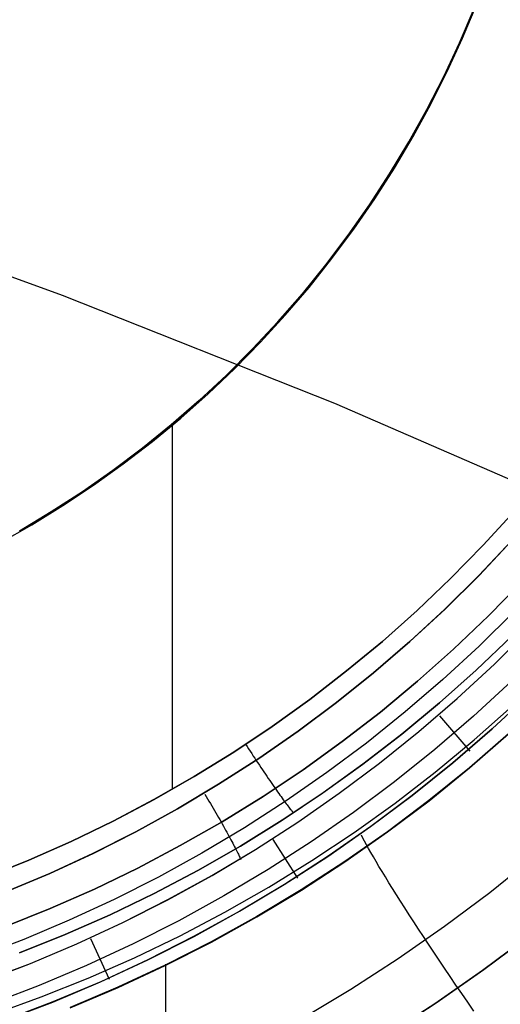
# Model space of a CAD drawing. Header units: millimetres. Extents: x -273 to 273, y -240 to 302.
# Tile 226 of 256: x 155 to 161, y 135 to 147. Entities that reach past the tile are written whole.
import ezdxf

# ---------------------------------------------------------------- set-up
doc = ezdxf.new("R2010")
doc.units = ezdxf.units.MM
doc.header["$MEASUREMENT"] = 0
doc.layers.add('IGES level 1', color=7, linetype='Continuous', true_color=0x3e413d)
doc.layers.add('IGES level 2', color=7, linetype='Continuous', true_color=0x008000)

msp = doc.modelspace()

# ---------------------------------------------------------------- linework, layer by layer
at = {"layer": 'IGES level 1'}
for p, q in [((160.535, 147.059, 409.48), (160.709, 147.473, 409.48)), ((160.498, 147.002, 412.026), (160.676, 147.42, 412.03)), ((160.498, 147.002, 408.623), (160.676, 147.42, 408.627)), ((160.676, 147.42, 412.03), (160.498, 147.002, 412.026)), ((160.676, 147.42, 408.627), (160.498, 147.002, 408.623)), ((160.305, 146.591, 412.02), (160.498, 147.002, 412.026)), ((160.305, 146.591, 408.617), (160.498, 147.002, 408.623)), ((160.498, 147.002, 412.026), (160.305, 146.591, 412.02)), ((160.498, 147.002, 408.623), (160.305, 146.591, 408.617)), ((160.348, 146.651, 409.48), (160.535, 147.059, 409.48)), ((160.146, 146.25, 409.48), (160.348, 146.651, 409.48)), ((160.098, 146.187, 412.014), (160.305, 146.591, 412.02)), ((160.098, 146.187, 408.61), (160.305, 146.591, 408.617)), ((160.305, 146.591, 412.02), (160.098, 146.187, 412.014)), ((160.305, 146.591, 408.617), (160.098, 146.187, 408.61)), ((159.877, 145.79, 412.006), (160.098, 146.187, 412.014)), ((159.878, 145.79, 408.603), (160.098, 146.187, 408.61)), ((160.098, 146.187, 412.014), (159.877, 145.79, 412.006)), ((160.098, 146.187, 408.61), (159.878, 145.79, 408.603)), ((159.931, 145.857, 409.48), (160.146, 146.25, 409.48)), ((159.643, 145.401, 411.997), (159.877, 145.79, 412.006)), ((159.643, 145.401, 408.594), (159.878, 145.79, 408.603)), ((159.877, 145.79, 412.006), (159.643, 145.401, 411.997)), ((159.878, 145.79, 408.603), (159.643, 145.401, 408.594)), ((159.702, 145.471, 409.48), (159.931, 145.857, 409.48)), ((159.46, 145.093, 409.48), (159.702, 145.471, 409.48)), ((159.395, 145.02, 411.987), (159.643, 145.401, 411.997)), ((159.643, 145.401, 411.997), (159.395, 145.02, 411.987)), ((159.396, 145.02, 408.584), (159.643, 145.401, 408.594)), ((159.643, 145.401, 408.594), (159.396, 145.02, 408.584)), ((159.205, 144.723, 409.48), (159.46, 145.093, 409.48)), ((159.135, 144.649, 411.977), (159.395, 145.02, 411.987)), ((159.135, 144.649, 408.574), (159.396, 145.02, 408.584)), ((159.395, 145.02, 411.987), (159.135, 144.649, 411.977)), ((159.396, 145.02, 408.584), (159.135, 144.649, 408.574)), ((158.937, 144.363, 409.48), (159.205, 144.723, 409.48)), ((158.861, 144.286, 411.965), (159.135, 144.649, 411.977)), ((158.861, 144.286, 408.562), (159.135, 144.649, 408.574)), ((159.135, 144.649, 411.977), (158.861, 144.286, 411.965)), ((159.135, 144.649, 408.574), (158.861, 144.286, 408.562)), ((158.658, 144.012, 409.48), (158.937, 144.363, 409.48)), ((158.575, 143.934, 411.952), (158.861, 144.286, 411.965)), ((158.575, 143.934, 408.549), (158.861, 144.286, 408.562)), ((158.861, 144.286, 411.965), (158.575, 143.934, 411.952)), ((158.861, 144.286, 408.562), (158.575, 143.934, 408.549)), ((158.366, 143.671, 409.48), (158.658, 144.012, 409.48)), ((158.277, 143.591, 411.938), (158.575, 143.934, 411.952)), ((158.277, 143.591, 408.536), (158.575, 143.934, 408.549)), ((158.575, 143.934, 411.952), (158.277, 143.591, 411.938)), ((158.575, 143.934, 408.549), (158.277, 143.591, 408.536)), ((158.062, 143.341, 409.48), (158.366, 143.671, 409.48)), ((157.967, 143.26, 411.924), (158.277, 143.591, 411.938)), ((157.967, 143.26, 408.521), (158.277, 143.591, 408.536)), ((158.277, 143.591, 411.938), (157.967, 143.26, 411.924)), ((158.277, 143.591, 408.536), (157.967, 143.26, 408.521)), ((157.646, 142.939, 411.908), (157.967, 143.26, 411.924)), ((157.646, 142.939, 408.505), (157.967, 143.26, 408.521)), ((157.967, 143.26, 411.924), (157.646, 142.939, 411.908)), ((157.967, 143.26, 408.521), (157.646, 142.939, 408.505)), ((157.748, 143.02, 409.48), (158.062, 143.341, 409.48)), ((157.422, 142.711, 409.48), (157.748, 143.02, 409.48)), ((157.828, 143.099, 408.521), (157.828, 143.099, 411.923)), ((157.314, 142.63, 411.891), (157.646, 142.939, 411.908)), ((157.314, 142.63, 408.489), (157.646, 142.939, 408.505)), ((157.646, 142.939, 411.908), (157.314, 142.63, 411.891)), ((157.646, 142.939, 408.505), (157.314, 142.63, 408.489)), ((157.087, 142.414, 409.48), (157.422, 142.711, 409.48)), ((156.971, 142.332, 411.874), (157.314, 142.63, 411.891)), ((156.971, 142.332, 408.472), (157.314, 142.63, 408.489)), ((157.314, 142.63, 411.891), (156.971, 142.332, 411.874)), ((157.314, 142.63, 408.489), (156.971, 142.332, 408.472)), ((156.619, 142.046, 411.856), (156.971, 142.332, 411.874)), ((156.619, 142.046, 408.453), (156.971, 142.332, 408.472)), ((156.971, 142.332, 411.874), (156.619, 142.046, 411.856)), ((156.971, 142.332, 408.472), (156.619, 142.046, 408.453)), ((156.741, 142.128, 409.48), (157.087, 142.414, 409.48)), ((156.986, 137.884, 408.566), (156.987, 142.33, 408.478)), ((156.385, 141.854, 409.48), (156.741, 142.128, 409.48)), ((156.256, 141.773, 411.837), (156.619, 142.046, 411.856)), ((156.256, 141.773, 408.434), (156.619, 142.046, 408.453)), ((156.619, 142.046, 411.856), (156.256, 141.773, 411.836)), ((156.619, 142.046, 408.453), (156.256, 141.773, 408.434)), ((156.02, 141.593, 409.48), (156.385, 141.854, 409.48)), ((155.884, 141.513, 411.817), (156.256, 141.773, 411.837)), ((156.256, 141.773, 411.836), (155.884, 141.513, 411.816)), ((155.885, 141.513, 408.414), (156.256, 141.773, 408.434)), ((156.256, 141.773, 408.434), (155.885, 141.513, 408.414)), ((155.646, 141.345, 409.48), (156.02, 141.593, 409.48)), ((155.504, 141.266, 411.796), (155.884, 141.513, 411.817)), ((155.504, 141.266, 408.394), (155.885, 141.513, 408.414)), ((155.884, 141.513, 411.816), (155.504, 141.266, 411.796)), ((155.885, 141.513, 408.414), (155.504, 141.266, 408.394)), ((155.264, 141.109, 409.48), (155.646, 141.345, 409.48)), ((155.115, 141.033, 411.774), (155.504, 141.266, 411.796)), ((155.115, 141.033, 408.372), (155.504, 141.266, 408.394)), ((155.504, 141.266, 411.796), (155.115, 141.033, 411.774)), ((155.504, 141.266, 408.394), (155.115, 141.033, 408.372)), ((161.169, 141.277, 408.78), (160.786, 140.858, 408.762)), ((160.786, 140.858, 408.762), (161.169, 141.277, 408.78)), ((154.874, 140.887, 409.48), (155.264, 141.109, 409.48)), ((160.786, 140.858, 408.762), (160.389, 140.453, 408.743)), ((160.389, 140.453, 408.743), (160.786, 140.858, 408.762)), ((161.138, 140.915, 412.189), (160.736, 140.49, 412.169)), ((160.737, 140.489, 412.169), (161.138, 140.915, 412.189)), ((160.736, 140.49, 412.169), (160.32, 140.079, 412.148)), ((160.321, 140.078, 412.148), (160.737, 140.489, 412.169)), ((160.389, 140.453, 408.743), (159.978, 140.061, 408.722)), ((159.978, 140.061, 408.722), (160.389, 140.453, 408.743)), ((161.264, 140.416, 408.573), (160.851, 139.994, 408.553)), ((160.851, 139.994, 408.553), (161.264, 140.416, 408.573)), ((159.978, 140.061, 408.722), (159.554, 139.684, 408.7)), ((159.554, 139.684, 408.7), (159.978, 140.061, 408.722)), ((160.32, 140.079, 412.148), (159.89, 139.682, 412.127)), ((159.891, 139.682, 412.127), (160.321, 140.078, 412.148)), ((161.172, 140.054, 412.433), (160.74, 139.627, 412.412)), ((161.172, 140.054, 412.433), (160.74, 139.627, 412.412)), ((160.851, 139.994, 408.553), (160.424, 139.588, 408.531)), ((160.424, 139.588, 408.531), (160.851, 139.994, 408.553)), ((160.924, 139.404, 412.887), (161.363, 139.838, 412.907)), ((160.925, 139.404, 412.887), (161.364, 139.838, 412.907)), ((159.554, 139.684, 408.7), (159.117, 139.322, 408.678)), ((159.117, 139.322, 408.678), (159.554, 139.684, 408.7)), ((159.89, 139.682, 412.127), (159.447, 139.301, 412.104)), ((159.447, 139.301, 412.104), (159.891, 139.682, 412.127)), ((161.139, 139.747, 408.005), (160.703, 139.332, 407.984)), ((160.703, 139.332, 407.984), (161.138, 139.747, 408.005)), ((160.424, 139.588, 408.531), (159.984, 139.196, 408.509)), ((159.984, 139.196, 408.509), (160.424, 139.588, 408.531)), ((160.74, 139.627, 412.412), (160.294, 139.216, 412.389)), ((160.74, 139.627, 412.412), (160.294, 139.216, 412.389)), ((159.117, 139.322, 408.678), (158.668, 138.975, 408.654)), ((158.668, 138.975, 408.654), (159.117, 139.322, 408.678)), ((159.447, 139.301, 412.104), (158.991, 138.935, 412.079)), ((158.991, 138.935, 412.08), (159.447, 139.301, 412.104)), ((160.703, 139.332, 407.984), (160.254, 138.933, 407.963)), ((160.254, 138.933, 407.963), (160.703, 139.332, 407.984)), ((160.47, 138.985, 412.865), (160.924, 139.404, 412.887)), ((160.471, 138.985, 412.865), (160.925, 139.404, 412.887)), ((159.984, 139.196, 408.509), (159.53, 138.82, 408.485)), ((159.53, 138.82, 408.485), (159.984, 139.196, 408.509)), ((160.294, 139.216, 412.389), (159.835, 138.821, 412.365)), ((160.294, 139.216, 412.389), (159.835, 138.821, 412.365)), ((161.132, 139.197, 413.985), (160.67, 138.77, 413.962)), ((160.897, 138.614, 414.996), (161.364, 139.046, 415.025)), ((161.365, 139.047, 415.025), (160.898, 138.615, 414.996)), ((158.668, 138.975, 408.654), (158.207, 138.644, 408.629)), ((158.207, 138.644, 408.629), (158.668, 138.975, 408.654)), ((158.991, 138.935, 412.079), (158.522, 138.586, 412.054)), ((158.522, 138.586, 412.054), (158.991, 138.935, 412.08)), ((160.254, 138.933, 407.963), (159.791, 138.549, 407.94)), ((159.791, 138.549, 407.94), (160.254, 138.933, 407.963)), ((160.002, 138.582, 412.842), (160.471, 138.985, 412.865)), ((160.002, 138.582, 412.842), (160.47, 138.985, 412.865)), ((159.53, 138.82, 408.485), (159.064, 138.459, 408.46)), ((159.064, 138.459, 408.46), (159.53, 138.82, 408.485)), ((159.835, 138.821, 412.365), (159.361, 138.441, 412.34)), ((159.835, 138.821, 412.365), (159.361, 138.441, 412.34)), ((160.679, 138.479, 405.673), (161.142, 138.89, 405.688)), ((160.67, 138.77, 413.962), (160.194, 138.36, 413.938)), ((160.251, 138.774, 412.864), (160.623, 138.342, 414.992)), ((158.207, 138.644, 408.629), (157.735, 138.329, 408.603)), ((157.735, 138.329, 408.603), (158.207, 138.644, 408.629)), ((158.522, 138.586, 412.054), (158.042, 138.253, 412.028)), ((158.042, 138.253, 412.028), (158.522, 138.586, 412.054)), ((159.521, 138.195, 412.818), (160.002, 138.582, 412.842)), ((159.521, 138.196, 412.818), (160.002, 138.582, 412.842)), ((160.415, 138.198, 414.965), (160.897, 138.614, 414.996)), ((160.898, 138.615, 414.996), (160.416, 138.199, 414.965)), ((159.064, 138.459, 408.46), (158.585, 138.115, 408.435)), ((158.585, 138.115, 408.435), (159.064, 138.459, 408.46)), ((159.315, 138.182, 407.916), (159.791, 138.549, 407.94)), ((159.791, 138.549, 407.94), (159.316, 138.182, 407.916)), ((160.202, 138.085, 405.656), (160.679, 138.479, 405.673)), ((161.098, 138.555, 404.818), (160.618, 138.139, 404.794)), ((160.619, 138.136, 404.794), (161.099, 138.552, 404.818)), ((157.735, 138.329, 408.603), (157.253, 138.031, 408.576)), ((157.253, 138.031, 408.576), (157.735, 138.329, 408.603)), ((157.88, 138.427, 408.617), (157.899, 138.398, 408.618)), ((157.899, 138.398, 408.618), (157.918, 138.369, 408.618)), ((157.918, 138.369, 408.618), (157.937, 138.34, 408.617)), ((157.937, 138.34, 408.617), (157.956, 138.311, 408.615)), ((159.361, 138.441, 412.34), (158.875, 138.079, 412.314)), ((159.361, 138.441, 412.34), (158.875, 138.079, 412.314)), ((160.194, 138.36, 413.938), (159.704, 137.967, 413.913)), ((158.042, 138.253, 412.028), (157.55, 137.936, 412.001)), ((157.551, 137.936, 412.001), (158.042, 138.253, 412.028)), ((157.956, 138.311, 408.615), (157.975, 138.282, 408.611)), ((157.975, 138.282, 408.611), (157.994, 138.254, 408.607)), ((157.994, 138.254, 408.607), (158.012, 138.225, 408.601)), ((158.012, 138.225, 408.601), (158.031, 138.197, 408.594)), ((158.031, 138.197, 408.594), (158.05, 138.169, 408.586)), ((158.05, 138.169, 408.586), (158.068, 138.141, 408.576)), ((158.068, 138.141, 408.576), (158.087, 138.114, 408.566)), ((158.087, 138.114, 408.566), (158.105, 138.087, 408.554)), ((158.585, 138.115, 408.435), (158.095, 137.788, 408.408)), ((158.095, 137.788, 408.408), (158.585, 138.115, 408.435)), ((158.105, 138.087, 408.554), (158.123, 138.06, 408.541)), ((158.827, 137.831, 407.891), (159.315, 138.182, 407.916)), ((159.316, 138.182, 407.916), (158.828, 137.831, 407.891)), ((159.026, 137.826, 412.793), (159.521, 138.196, 412.818)), ((159.026, 137.826, 412.793), (159.521, 138.195, 412.818)), ((159.711, 137.707, 405.639), (160.202, 138.085, 405.656)), ((159.919, 137.8, 414.933), (160.415, 138.198, 414.965)), ((160.416, 138.199, 414.965), (159.92, 137.8, 414.933)), ((160.618, 138.139, 404.794), (160.124, 137.739, 404.767)), ((160.125, 137.736, 404.768), (160.619, 138.136, 404.794)), ((157.253, 138.031, 408.576), (156.76, 137.749, 408.549)), ((156.761, 137.749, 408.549), (157.253, 138.031, 408.576)), ((158.123, 138.06, 408.541), (158.141, 138.034, 408.527)), ((158.141, 138.034, 408.527), (158.158, 138.008, 408.512)), ((158.158, 138.008, 408.512), (158.176, 137.983, 408.496)), ((158.176, 137.983, 408.496), (158.193, 137.958, 408.479)), ((158.875, 138.079, 412.314), (158.377, 137.733, 412.287)), ((158.875, 138.079, 412.314), (158.377, 137.733, 412.287)), ((159.704, 137.967, 413.913), (159.2, 137.591, 413.887)), ((157.55, 137.936, 412.001), (157.048, 137.637, 411.973)), ((157.049, 137.637, 411.973), (157.551, 137.936, 412.001)), ((158.193, 137.958, 408.479), (158.209, 137.934, 408.461)), ((158.209, 137.934, 408.461), (158.226, 137.91, 408.442)), ((158.226, 137.91, 408.442), (158.242, 137.887, 408.422)), ((158.242, 137.887, 408.422), (158.257, 137.865, 408.402)), ((158.257, 137.865, 408.402), (158.272, 137.844, 408.38)), ((158.272, 137.844, 408.38), (158.287, 137.824, 408.358)), ((156.76, 137.749, 408.549), (156.259, 137.485, 408.52)), ((156.259, 137.485, 408.52), (156.761, 137.749, 408.549)), ((157.381, 137.817, 411.997), (157.399, 137.788, 411.999)), ((157.399, 137.788, 411.999), (157.416, 137.759, 412.003)), ((157.416, 137.759, 412.003), (157.433, 137.73, 412.008)), ((157.433, 137.73, 412.008), (157.45, 137.701, 412.013)), ((158.095, 137.788, 408.408), (157.594, 137.478, 408.38)), ((157.594, 137.478, 408.38), (158.095, 137.788, 408.408)), ((158.377, 137.733, 412.287), (157.867, 137.405, 412.258)), ((158.377, 137.733, 412.287), (157.867, 137.405, 412.258)), ((158.287, 137.824, 408.358), (158.301, 137.804, 408.335)), ((158.301, 137.804, 408.335), (158.315, 137.785, 408.311)), ((158.315, 137.785, 408.311), (158.328, 137.766, 408.287)), ((158.828, 137.831, 407.891), (158.328, 137.497, 407.866)), ((158.328, 137.498, 407.866), (158.827, 137.831, 407.891)), ((158.328, 137.766, 408.287), (158.341, 137.748, 408.262)), ((158.341, 137.748, 408.262), (158.354, 137.731, 408.236)), ((158.354, 137.731, 408.236), (158.366, 137.715, 408.209)), ((158.519, 137.474, 412.766), (159.026, 137.826, 412.793)), ((158.519, 137.474, 412.766), (159.026, 137.826, 412.793)), ((159.41, 137.419, 414.9), (159.919, 137.8, 414.933)), ((159.92, 137.8, 414.933), (159.411, 137.419, 414.9)), ((160.124, 137.739, 404.767), (159.616, 137.357, 404.74)), ((159.617, 137.354, 404.74), (160.125, 137.736, 404.768)), ((157.048, 137.637, 411.973), (156.536, 137.356, 411.944)), ((156.536, 137.356, 411.944), (157.049, 137.637, 411.973)), ((157.45, 137.701, 412.013), (157.467, 137.672, 412.02)), ((157.467, 137.672, 412.02), (157.484, 137.643, 412.029)), ((157.484, 137.643, 412.029), (157.501, 137.615, 412.038)), ((157.501, 137.615, 412.038), (157.517, 137.587, 412.048)), ((158.366, 137.715, 408.209), (158.378, 137.699, 408.181)), ((158.378, 137.699, 408.181), (158.389, 137.685, 408.153)), ((158.389, 137.685, 408.153), (158.399, 137.671, 408.125)), ((158.399, 137.671, 408.125), (158.41, 137.658, 408.096)), ((158.41, 137.658, 408.096), (158.419, 137.645, 408.066)), ((158.419, 137.645, 408.066), (158.428, 137.634, 408.036)), ((158.428, 137.634, 408.036), (158.437, 137.624, 408.005)), ((158.437, 137.624, 408.005), (158.445, 137.614, 407.974)), ((158.445, 137.614, 407.974), (158.452, 137.605, 407.942)), ((158.452, 137.605, 407.942), (158.459, 137.597, 407.91)), ((159.208, 137.346, 405.621), (159.711, 137.707, 405.639)), ((156.259, 137.485, 408.52), (155.748, 137.238, 408.491)), ((155.748, 137.238, 408.491), (156.259, 137.485, 408.52)), ((157.517, 137.587, 412.048), (157.533, 137.559, 412.06)), ((157.533, 137.559, 412.06), (157.549, 137.531, 412.072)), ((157.549, 137.531, 412.072), (157.564, 137.504, 412.086)), ((157.564, 137.504, 412.086), (157.58, 137.477, 412.101)), ((157.817, 137.181, 407.839), (158.328, 137.498, 407.866)), ((158.328, 137.497, 407.866), (157.817, 137.181, 407.839)), ((158.459, 137.597, 407.91), (158.465, 137.591, 407.878)), ((159.2, 137.591, 413.887), (158.684, 137.233, 413.86)), ((157.594, 137.478, 408.38), (157.082, 137.186, 408.351)), ((157.082, 137.186, 408.351), (157.594, 137.478, 408.38)), ((157.867, 137.405, 412.258), (157.347, 137.094, 412.229)), ((157.867, 137.405, 412.258), (157.347, 137.094, 412.229)), ((157.58, 137.477, 412.101), (157.595, 137.451, 412.116)), ((157.595, 137.451, 412.116), (157.609, 137.425, 412.133)), ((157.609, 137.425, 412.133), (157.624, 137.399, 412.151)), ((157.624, 137.399, 412.151), (157.637, 137.374, 412.17)), ((157.637, 137.374, 412.17), (157.651, 137.35, 412.189)), ((158, 137.139, 412.739), (158.519, 137.474, 412.766)), ((158, 137.14, 412.739), (158.519, 137.474, 412.766)), ((158.888, 137.055, 414.865), (159.41, 137.419, 414.9)), ((159.411, 137.419, 414.9), (158.889, 137.056, 414.865)), ((155.748, 137.238, 408.491), (155.229, 137.009, 408.46)), ((155.229, 137.009, 408.46), (155.748, 137.238, 408.491)), ((156.536, 137.356, 411.944), (156.014, 137.092, 411.914)), ((156.015, 137.092, 411.914), (156.536, 137.356, 411.944)), ((157.651, 137.35, 412.189), (157.664, 137.326, 412.21)), ((157.664, 137.326, 412.21), (157.677, 137.303, 412.232)), ((157.677, 137.303, 412.232), (157.689, 137.28, 412.254)), ((157.689, 137.28, 412.254), (157.701, 137.259, 412.277)), ((157.701, 137.259, 412.277), (157.712, 137.238, 412.301)), ((157.712, 137.238, 412.301), (157.723, 137.217, 412.326)), ((158.215, 137.261, 412.757), (158.516, 136.788, 414.848)), ((158.693, 137.003, 405.603), (159.208, 137.346, 405.621)), ((159.616, 137.357, 404.74), (159.095, 136.993, 404.712)), ((159.096, 136.989, 404.712), (159.617, 137.354, 404.74)), ((159.317, 137.278, 415.036), (159.3, 137.313, 414.903)), ((159.337, 137.239, 415.168), (159.317, 137.278, 415.036)), ((159.36, 137.197, 415.299), (159.337, 137.239, 415.168)), ((157.082, 137.186, 408.351), (156.561, 136.911, 408.321)), ((156.561, 136.911, 408.321), (157.082, 137.186, 408.351)), ((157.817, 137.181, 407.839), (157.295, 136.883, 407.811)), ((157.295, 136.883, 407.811), (157.817, 137.181, 407.839)), ((157.469, 136.823, 412.711), (158, 137.14, 412.739)), ((157.47, 136.823, 412.711), (158, 137.139, 412.739)), ((157.723, 137.217, 412.326), (157.733, 137.198, 412.351)), ((157.733, 137.198, 412.351), (157.743, 137.179, 412.377)), ((157.743, 137.179, 412.377), (157.752, 137.161, 412.404)), ((157.752, 137.161, 412.404), (157.761, 137.143, 412.431)), ((157.761, 137.143, 412.431), (157.77, 137.127, 412.46)), ((157.77, 137.127, 412.46), (157.778, 137.111, 412.488)), ((158.684, 137.233, 413.86), (158.156, 136.893, 413.831)), ((159.385, 137.151, 415.428), (159.36, 137.197, 415.299)), ((159.413, 137.102, 415.555), (159.385, 137.151, 415.428)), ((155.229, 137.009, 408.46), (154.703, 136.798, 408.429)), ((154.703, 136.798, 408.429), (155.229, 137.009, 408.46)), ((156.014, 137.092, 411.914), (155.484, 136.847, 411.883)), ((155.485, 136.847, 411.883), (156.015, 137.092, 411.914)), ((157.347, 137.094, 412.229), (156.815, 136.802, 412.199)), ((157.347, 137.094, 412.229), (156.815, 136.802, 412.199)), ((157.778, 137.111, 412.488), (157.785, 137.096, 412.518)), ((157.785, 137.096, 412.518), (157.792, 137.082, 412.547)), ((157.792, 137.082, 412.547), (157.798, 137.069, 412.578)), ((157.798, 137.069, 412.578), (157.803, 137.056, 412.609)), ((157.803, 137.056, 412.609), (157.809, 137.045, 412.64)), ((157.809, 137.045, 412.64), (157.813, 137.034, 412.671)), ((157.813, 137.034, 412.671), (157.817, 137.025, 412.703)), ((157.817, 137.025, 412.703), (157.821, 137.016, 412.736)), ((158.166, 136.679, 405.583), (158.693, 137.003, 405.603)), ((158.353, 136.71, 414.828), (158.888, 137.055, 414.865)), ((158.889, 137.056, 414.865), (158.355, 136.711, 414.828)), ((159.444, 137.049, 415.68), (159.413, 137.102, 415.555)), ((159.477, 136.992, 415.802), (159.444, 137.049, 415.68)), ((161.404, 137.042, 417.175), (160.867, 136.61, 417.143)), ((156.561, 136.911, 408.321), (156.031, 136.654, 408.291)), ((156.031, 136.654, 408.291), (156.561, 136.911, 408.321)), ((157.295, 136.883, 407.811), (156.764, 136.603, 407.782)), ((156.764, 136.603, 407.782), (157.295, 136.883, 407.811)), ((158.156, 136.893, 413.831), (157.616, 136.571, 413.802)), ((159.095, 136.993, 404.712), (158.562, 136.647, 404.683)), ((158.563, 136.643, 404.683), (159.096, 136.989, 404.712)), ((159.512, 136.932, 415.923), (159.477, 136.992, 415.802)), ((159.55, 136.869, 416.04), (159.512, 136.932, 415.923)), ((155.484, 136.847, 411.883), (154.946, 136.62, 411.851)), ((154.946, 136.62, 411.851), (155.485, 136.847, 411.883)), ((156.815, 136.802, 412.199), (156.274, 136.529, 412.168)), ((156.815, 136.802, 412.199), (156.274, 136.529, 412.168)), ((156.928, 136.526, 412.682), (157.469, 136.823, 412.711)), ((156.929, 136.525, 412.682), (157.47, 136.823, 412.711)), ((159.591, 136.803, 416.156), (159.55, 136.869, 416.04)), ((159.634, 136.733, 416.268), (159.591, 136.803, 416.156)), ((156.031, 136.654, 408.291), (155.492, 136.416, 408.259)), ((155.492, 136.416, 408.259), (156.031, 136.654, 408.291)), ((157.628, 136.372, 405.563), (158.166, 136.679, 405.583)), ((157.807, 136.384, 414.791), (158.353, 136.71, 414.828)), ((158.355, 136.711, 414.828), (157.809, 136.385, 414.791)), ((158.562, 136.647, 404.683), (158.017, 136.32, 404.652)), ((158.018, 136.316, 404.652), (158.563, 136.643, 404.683)), ((159.679, 136.661, 416.378), (159.634, 136.733, 416.268)), ((159.727, 136.585, 416.484), (159.679, 136.661, 416.378)), ((156.274, 136.529, 412.168), (155.724, 136.274, 412.136)), ((156.274, 136.529, 412.168), (155.724, 136.274, 412.136)), ((156.764, 136.603, 407.782), (156.223, 136.341, 407.753)), ((156.223, 136.342, 407.753), (156.764, 136.603, 407.782)), ((156.378, 136.247, 412.652), (156.928, 136.526, 412.682)), ((156.378, 136.246, 412.652), (156.929, 136.525, 412.682)), ((157.616, 136.571, 413.802), (157.066, 136.268, 413.772)), ((159.777, 136.507, 416.588), (159.727, 136.585, 416.484)), ((160.867, 136.61, 417.143), (160.315, 136.196, 417.109)), ((155.492, 136.416, 408.259), (154.945, 136.197, 408.227)), ((154.945, 136.197, 408.227), (155.492, 136.416, 408.259)), ((159.829, 136.425, 416.688), (159.777, 136.507, 416.588)), ((159.883, 136.341, 416.784), (159.829, 136.425, 416.688)), ((155.673, 136.099, 407.723), (156.223, 136.342, 407.753)), ((156.223, 136.341, 407.753), (155.674, 136.099, 407.723)), ((157.08, 136.084, 405.543), (157.628, 136.372, 405.563)), ((157.25, 136.077, 414.752), (157.807, 136.384, 414.791)), ((157.809, 136.385, 414.791), (157.252, 136.078, 414.752)), ((158.017, 136.32, 404.652), (157.461, 136.012, 404.621)), ((157.462, 136.008, 404.621), (158.018, 136.316, 404.652)), ((159.939, 136.255, 416.878), (159.883, 136.341, 416.784)), ((155.724, 136.274, 412.136), (155.166, 136.039, 412.103)), ((155.724, 136.274, 412.136), (155.166, 136.039, 412.103)), ((155.818, 135.987, 412.621), (156.378, 136.247, 412.652)), ((155.818, 135.987, 412.621), (156.378, 136.246, 412.652)), ((157.066, 136.268, 413.772), (156.505, 135.985, 413.741)), ((160.315, 136.196, 417.109), (159.749, 135.801, 417.075)), ((159.998, 136.166, 416.967), (159.939, 136.255, 416.878)), ((160.058, 136.074, 417.053), (159.998, 136.166, 416.967)), ((155.166, 136.039, 412.103), (154.599, 135.823, 412.069)), ((155.166, 136.039, 412.103), (154.599, 135.823, 412.069)), ((155.674, 136.099, 407.723), (155.116, 135.875, 407.692)), ((155.116, 135.876, 407.692), (155.673, 136.099, 407.723)), ((155.984, 136.052, 412.634), (156.211, 135.552, 414.683)), ((156.523, 135.816, 405.521), (157.08, 136.084, 405.543)), ((156.683, 135.789, 414.712), (157.25, 136.077, 414.752)), ((157.252, 136.078, 414.752), (156.685, 135.79, 414.712)), ((160.12, 135.981, 417.135), (160.058, 136.074, 417.053)), ((161.351, 136.086, 404.885), (160.781, 135.66, 404.854)), ((160.797, 135.67, 404.855), (161.366, 136.096, 404.885)), ((155.249, 135.747, 412.589), (155.818, 135.987, 412.621)), ((155.249, 135.747, 412.589), (155.818, 135.987, 412.621)), ((156.505, 135.985, 413.741), (155.935, 135.721, 413.709)), ((157.461, 136.012, 404.621), (156.895, 135.723, 404.588)), ((156.896, 135.719, 404.588), (157.462, 136.008, 404.621)), ((160.183, 135.885, 417.213), (160.12, 135.981, 417.135)), ((155.956, 135.566, 405.499), (156.523, 135.816, 405.521)), ((159.749, 135.801, 417.075), (159.17, 135.427, 417.038)), ((160.249, 135.787, 417.287), (160.183, 135.885, 417.213)), ((154.672, 135.527, 412.557), (155.249, 135.747, 412.589)), ((154.673, 135.527, 412.557), (155.249, 135.747, 412.589)), ((155.935, 135.721, 413.709), (155.356, 135.477, 413.676)), ((156.107, 135.522, 414.671), (156.683, 135.789, 414.712)), ((156.685, 135.79, 414.712), (156.108, 135.522, 414.671)), ((156.895, 135.723, 404.588), (156.319, 135.455, 404.555)), ((156.32, 135.451, 404.555), (156.896, 135.719, 404.588)), ((156.903, 133.45, 404.638), (156.904, 135.737, 404.593)), ((160.316, 135.687, 417.357), (160.249, 135.787, 417.287)), ((160.384, 135.585, 417.422), (160.316, 135.687, 417.357)), ((155.381, 135.337, 405.477), (155.956, 135.566, 405.499)), ((160.781, 135.66, 404.854), (160.197, 135.254, 404.822)), ((160.213, 135.263, 404.823), (160.797, 135.67, 404.855)), ((160.454, 135.482, 417.483), (160.384, 135.585, 417.422)), ((155.356, 135.477, 413.676), (154.77, 135.253, 413.642)), ((155.521, 135.274, 414.629), (156.107, 135.522, 414.671)), ((156.108, 135.522, 414.671), (155.523, 135.275, 414.629)), ((156.319, 135.455, 404.555), (155.735, 135.207, 404.52)), ((155.736, 135.203, 404.52), (156.32, 135.451, 404.555)), ((160.526, 135.377, 417.54), (160.454, 135.482, 417.483)), ((154.799, 135.127, 405.453), (155.381, 135.337, 405.477)), ((159.17, 135.427, 417.038), (158.578, 135.073, 417.001)), ((160.598, 135.271, 417.593), (160.526, 135.377, 417.54)), ((154.927, 135.047, 414.586), (155.521, 135.274, 414.629)), ((155.523, 135.275, 414.629), (154.929, 135.048, 414.586)), ((160.197, 135.254, 404.822), (159.599, 134.869, 404.789)), ((159.615, 134.877, 404.789), (160.213, 135.263, 404.823)), ((160.672, 135.163, 417.641), (160.598, 135.271, 417.593))]:
    msp.add_line(p, q, dxfattribs=at)
at = {"layer": 'IGES level 2', "color": 31, "true_color": 0xfabe47}
for p, q in [((155.641, 143.913, 513.255), (152.247, 145.137, 511.988)), ((158.973, 142.591, 514.587), (155.641, 143.913, 513.255)), ((162.238, 141.172, 515.982), (158.973, 142.591, 514.587))]:
    msp.add_line(p, q, dxfattribs=at)

doc.saveas('drawing.dxf')
